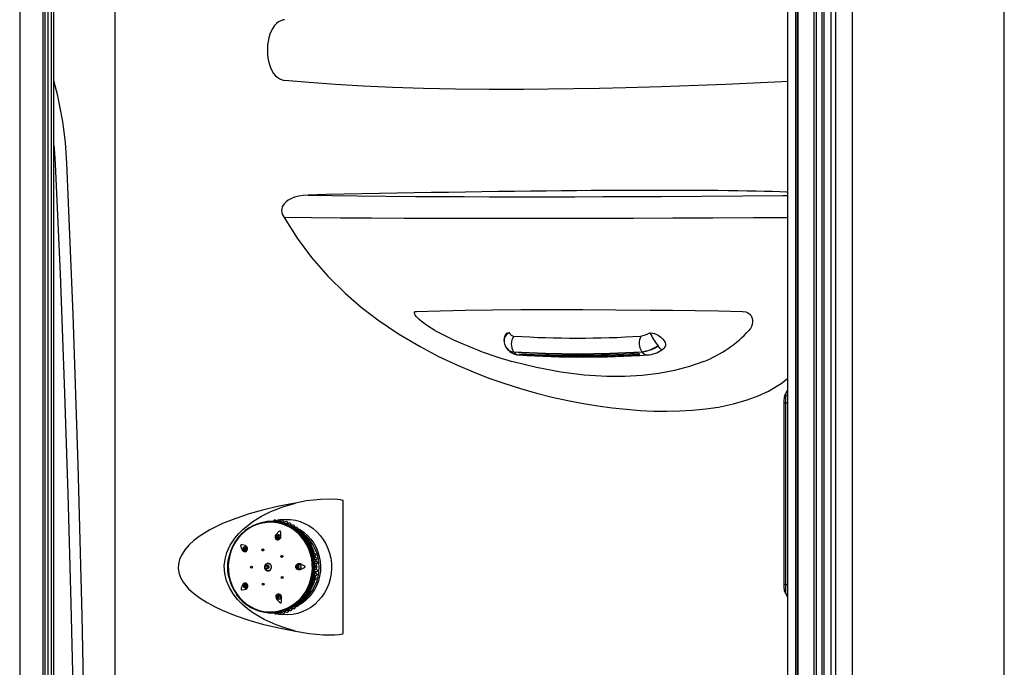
# Model space of a CAD drawing. Header units: millimetres. Extents: x 2848.32 to 2849.28, y 2905.67 to 2907.97.
# Tile 19 of 20: x 2848.66 to 2849.28, y 2907.18 to 2907.59. Entities that reach past the tile are written whole.
import ezdxf

# ---------------------------------------------------------------- set-up
doc = ezdxf.new("R2010")
doc.units = ezdxf.units.MM
doc.layers.add('SANINDUSA', color=3, linetype='Continuous')

msp = doc.modelspace()

# ---------------------------------------------------------------- linework, layer by layer
at = {"layer": 'SANINDUSA', "linetype": 'Continuous'}
for p, q in [((2849.18245, 2907.85144), (2849.18245, 2905.87144)), ((2849.27894, 2905.87144), (2849.27894, 2907.85144)), ((2849.27894, 2905.87144), (2849.27894, 2907.85144)), ((2848.655, 2907.8142), (2848.655, 2905.90873)), ((2848.66965, 2907.81315), (2848.66965, 2905.90972)), ((2848.67102, 2907.81308), (2848.67102, 2905.9098)), ((2848.67315, 2905.9098), (2848.67315, 2907.81308)), ((2848.67507, 2905.9098), (2848.67507, 2907.81244)), ((2848.67662, 2905.9098), (2848.67662, 2907.81308)), ((2848.71554, 2905.9098), (2848.71554, 2907.81308)), ((2849.14145, 2907.81308), (2849.14145, 2906.96603)), ((2849.14679, 2905.9098), (2849.14679, 2907.81308)), ((2849.14771, 2907.81308), (2849.14771, 2905.9098)), ((2849.14827, 2905.9098), (2849.14827, 2907.81308)), ((2849.15814, 2907.81308), (2849.15814, 2905.9098)), ((2849.15978, 2907.81308), (2849.15978, 2905.9098)), ((2849.16345, 2905.9098), (2849.16345, 2907.81258)), ((2849.16478, 2905.9098), (2849.16478, 2907.81258)), ((2849.16912, 2905.90981), (2849.16912, 2907.81258)), ((2849.17212, 2905.90948), (2849.17212, 2907.81258)), ((2848.82265, 2907.46877), (2848.82265, 2907.46877)), ((2848.97166, 2907.38256), (2848.97276, 2907.38188)), ((2848.97277, 2907.38251), (2848.97276, 2907.38188)), ((2849.04797, 2907.38198), (2849.04696, 2907.38276)), ((2849.13921, 2907.35144), (2849.13921, 2907.23644)), ((2849.14033, 2907.35144), (2849.13921, 2907.35144)), ((2849.14033, 2907.35144), (2849.14033, 2907.23644)), ((2849.14033, 2907.35144), (2849.14145, 2907.35144)), ((2848.85995, 2907.20542), (2848.85995, 2907.28946)), ((2848.81929, 2907.27611), (2848.81585, 2907.27654)), ((2848.81803, 2907.27637), (2848.81796, 2907.27638)), ((2848.81907, 2907.27577), (2848.81907, 2907.27577)), ((2848.82028, 2907.27598), (2848.81924, 2907.27621)), ((2848.82268, 2907.27519), (2848.81929, 2907.27611)), ((2848.82034, 2907.276), (2848.82017, 2907.27599)), ((2848.8215, 2907.27573), (2848.8217, 2907.27561)), ((2848.82229, 2907.27494), (2848.82248, 2907.27489)), ((2848.82248, 2907.27489), (2848.82274, 2907.27479)), ((2848.82248, 2907.27488), (2848.82248, 2907.27489)), ((2848.82614, 2907.27383), (2848.82268, 2907.27519)), ((2848.82371, 2907.27503), (2848.82413, 2907.2749)), ((2848.82492, 2907.27459), (2848.82475, 2907.27457)), ((2848.82602, 2907.27411), (2848.82642, 2907.27385)), ((2848.82562, 2907.27361), (2848.82593, 2907.27349)), ((2848.82951, 2907.27147), (2848.82593, 2907.27349)), ((2848.82593, 2907.27349), (2848.82593, 2907.27349)), ((2848.82593, 2907.27349), (2848.8268, 2907.27303)), ((2848.82975, 2907.27192), (2848.82614, 2907.27383)), ((2848.82724, 2907.27362), (2848.82647, 2907.27396)), ((2848.82729, 2907.27277), (2848.82954, 2907.27158)), ((2848.8283, 2907.27297), (2848.82867, 2907.27274)), ((2848.82948, 2907.27235), (2848.8287, 2907.27279)), ((2848.82924, 2907.2728), (2848.82984, 2907.27255)), ((2848.82954, 2907.27158), (2848.82951, 2907.27147)), ((2848.82951, 2907.27147), (2848.82991, 2907.27116)), ((2848.82951, 2907.27147), (2848.82951, 2907.27147)), ((2848.83052, 2907.27162), (2848.83081, 2907.27143)), ((2848.81921, 2907.26765), (2848.81776, 2907.26736)), ((2848.81797, 2907.2674), (2848.81825, 2907.26763)), ((2848.81825, 2907.26491), (2848.81868, 2907.265)), ((2848.83623, 2907.26519), (2848.83621, 2907.26517)), ((2848.83623, 2907.26519), (2848.83628, 2907.26537)), ((2848.83743, 2907.26374), (2848.83628, 2907.26537)), ((2848.83656, 2907.26598), (2848.8373, 2907.26513)), ((2848.83724, 2907.26373), (2848.83722, 2907.26372)), ((2848.83743, 2907.26374), (2848.83724, 2907.26373)), ((2848.83724, 2907.26373), (2848.83759, 2907.26309)), ((2848.79842, 2907.26018), (2848.79731, 2907.26001)), ((2848.7977, 2907.25754), (2848.79821, 2907.25762)), ((2848.84124, 2907.25159), (2848.84067, 2907.25551)), ((2848.84067, 2907.25551), (2848.84078, 2907.25551)), ((2848.84078, 2907.25551), (2848.84124, 2907.25159)), ((2848.84169, 2907.25158), (2848.84122, 2907.25551)), ((2848.81241, 2907.24972), (2848.81246, 2907.24972)), ((2848.81296, 2907.24972), (2848.81246, 2907.24972)), ((2848.81296, 2907.24972), (2848.81303, 2907.24972)), ((2848.84184, 2907.25466), (2848.8422, 2907.25456)), ((2848.84218, 2907.25219), (2848.84273, 2907.25209)), ((2848.8422, 2907.25456), (2848.84223, 2907.25458)), ((2848.84234, 2907.24967), (2848.84302, 2907.24961)), ((2848.84273, 2907.25209), (2848.84273, 2907.25211)), ((2848.81246, 2907.24516), (2848.81296, 2907.24516)), ((2848.81283, 2907.24776), (2848.8128, 2907.24744)), ((2848.83243, 2907.24892), (2848.83092, 2907.24891)), ((2848.83092, 2907.24641), (2848.83244, 2907.24642)), ((2848.83215, 2907.2463), (2848.83182, 2907.2464)), ((2848.84084, 2907.23999), (2848.84132, 2907.24394)), ((2848.84132, 2907.24394), (2848.84095, 2907.24)), ((2848.84132, 2907.24394), (2848.84132, 2907.24394)), ((2848.84139, 2907.24001), (2848.84177, 2907.24395)), ((2848.84227, 2907.24714), (2848.84234, 2907.24713)), ((2848.84282, 2907.24343), (2848.84228, 2907.24334)), ((2848.84306, 2907.24591), (2848.84238, 2907.24587)), ((2848.84268, 2907.24719), (2848.84269, 2907.24744)), ((2848.84306, 2907.24813), (2848.84302, 2907.24903)), ((2848.84302, 2907.24591), (2848.8431, 2907.24744)), ((2848.7983, 2907.23693), (2848.79795, 2907.23698)), ((2848.84084, 2907.23999), (2848.8406, 2907.23918)), ((2848.84081, 2907.24), (2848.8408, 2907.24001)), ((2848.84095, 2907.24), (2848.84084, 2907.23999)), ((2848.84206, 2907.23967), (2848.84151, 2907.23783)), ((2848.84179, 2907.23869), (2848.84205, 2907.23967)), ((2848.84235, 2907.24095), (2848.84199, 2907.24086)), ((2848.79755, 2907.23451), (2848.79866, 2907.23433)), ((2848.79866, 2907.23435), (2848.79885, 2907.23433)), ((2848.83666, 2907.23002), (2848.83777, 2907.23168)), ((2848.83759, 2907.23168), (2848.83756, 2907.2317)), ((2848.83759, 2907.23168), (2848.83777, 2907.23168)), ((2849.14033, 2907.23644), (2849.13921, 2907.23644)), ((2849.14033, 2907.23644), (2849.14145, 2907.23644)), ((2848.79248, 2907.22999), (2848.79388, 2907.22817)), ((2848.81816, 2907.22766), (2848.81961, 2907.22737)), ((2848.81868, 2907.22738), (2848.81837, 2907.22761)), ((2848.81908, 2907.23002), (2848.81865, 2907.23011)), ((2848.81986, 2907.22986), (2848.81937, 2907.22996)), ((2848.8366, 2907.23021), (2848.83618, 2907.22971)), ((2848.8366, 2907.23021), (2848.83658, 2907.23022)), ((2848.83666, 2907.23002), (2848.8366, 2907.23021)), ((2848.83767, 2907.23027), (2848.83676, 2907.22917)), ((2848.81647, 2907.21837), (2848.8199, 2907.21889)), ((2848.8166, 2907.21839), (2848.81865, 2907.21861)), ((2848.81963, 2907.21922), (2848.81923, 2907.21915)), ((2848.81967, 2907.21923), (2848.81967, 2907.21923)), ((2848.81989, 2907.21881), (2848.82089, 2907.21903)), ((2848.82233, 2907.21945), (2848.82211, 2907.21931)), ((2848.82236, 2907.21937), (2848.82308, 2907.21961)), ((2848.8231, 2907.21966), (2848.82316, 2907.21966)), ((2848.82474, 2907.22021), (2848.82429, 2907.22007)), ((2848.82539, 2907.22053), (2848.8255, 2907.22053)), ((2848.82648, 2907.22167), (2848.83002, 2907.22377)), ((2848.83005, 2907.22366), (2848.82648, 2907.22167)), ((2848.82701, 2907.22131), (2848.82659, 2907.22104)), ((2848.8267, 2907.22133), (2848.83027, 2907.22333)), ((2848.82706, 2907.22121), (2848.82766, 2907.22149)), ((2848.82923, 2907.22248), (2848.82884, 2907.22223)), ((2848.82926, 2907.22242), (2848.83002, 2907.22288)), ((2848.83002, 2907.22377), (2848.83005, 2907.22366)), ((2848.83002, 2907.22377), (2848.83002, 2907.22377)), ((2848.83134, 2907.22383), (2848.83103, 2907.22363))]:
    msp.add_line(p, q, dxfattribs=at)
at = {"layer": 'SANINDUSA', "linetype": 'Continuous', "flags": 128}
for points in [[(2848.8229, 2907.59399), (2848.82193, 2907.59387), (2848.82041, 2907.59338), (2848.81899, 2907.59261), (2848.81767, 2907.59157), (2848.81643, 2907.59025), (2848.81531, 2907.58865), (2848.81432, 2907.58679), (2848.8135, 2907.58475), (2848.81286, 2907.58257), (2848.81239, 2907.58031), (2848.81209, 2907.57801), (2848.81195, 2907.57569), (2848.81196, 2907.5748)], [(2848.81195, 2907.57481), (2848.81194, 2907.57443), (2848.81204, 2907.57217), (2848.81229, 2907.56993), (2848.8127, 2907.56774), (2848.81324, 2907.56566), (2848.81396, 2907.56365), (2848.81485, 2907.56175), (2848.81591, 2907.56004), (2848.8172, 2907.55849), (2848.8185, 2907.55735), (2848.81989, 2907.55648), (2848.82134, 2907.5559), (2848.82297, 2907.55557)], [(2849.14145, 2907.55481), (2849.13805, 2907.55464), (2849.12001, 2907.55379), (2849.1022, 2907.55301), (2849.08468, 2907.55231), (2849.06158, 2907.5515), (2849.03903, 2907.55085), (2849.02236, 2907.55045), (2849.00606, 2907.55015), (2848.9901, 2907.54994), (2848.97453, 2907.54983), (2848.95241, 2907.54983), (2848.93115, 2907.55004), (2848.91081, 2907.55044), (2848.89125, 2907.55106), (2848.87271, 2907.55188), (2848.85506, 2907.55292), (2848.83854, 2907.55415), (2848.82297, 2907.55557)], [(2848.67662, 2907.51434), (2848.67705, 2907.5096), (2848.6775, 2907.50257)], [(2848.6775, 2907.50257), (2848.68057, 2907.43305), (2848.68327, 2907.36351), (2848.68558, 2907.29396), (2848.6875, 2907.2244), (2848.68904, 2907.15483), (2848.6902, 2907.08525), (2848.69097, 2907.01566), (2848.69135, 2906.94608), (2848.69135, 2906.87649), (2848.69097, 2906.8069), (2848.6902, 2906.73731), (2848.68904, 2906.66773), (2848.6875, 2906.59816), (2848.68558, 2906.5286), (2848.68327, 2906.45905), (2848.68057, 2906.38951), (2848.6775, 2906.31999)], [(2848.68487, 2906.3198), (2848.68575, 2906.33978), (2848.68897, 2906.41971), (2848.69172, 2906.49966), (2848.694, 2906.57963), (2848.6958, 2906.65962), (2848.69711, 2906.73962), (2848.69803, 2906.83502), (2848.69824, 2906.93043), (2848.69775, 2907.02586), (2848.69655, 2907.12128), (2848.69465, 2907.21675), (2848.69206, 2907.3122), (2848.6888, 2907.40766), (2848.68487, 2907.50309)], [(2848.83789, 2907.48299), (2848.83456, 2907.48281), (2848.83187, 2907.48239), (2848.82921, 2907.48169), (2848.82717, 2907.48091), (2848.82521, 2907.47984), (2848.82381, 2907.4788), (2848.82257, 2907.47752)], [(2849.14145, 2907.48486), (2849.1409, 2907.48488), (2849.13659, 2907.48503), (2849.13195, 2907.48518), (2849.12698, 2907.48531), (2849.12169, 2907.48543), (2849.11608, 2907.48553), (2849.11016, 2907.48563), (2849.10393, 2907.48571), (2849.0974, 2907.48578), (2849.09058, 2907.48583), (2849.08347, 2907.48588), (2849.07608, 2907.48591), (2849.06842, 2907.48593), (2849.0605, 2907.48593), (2849.05232, 2907.48593), (2849.04389, 2907.48591), (2849.03522, 2907.48588), (2849.02632, 2907.48583), (2849.0172, 2907.48578), (2849.00787, 2907.48571), (2848.99833, 2907.48563), (2848.9886, 2907.48553), (2848.97869, 2907.48543), (2848.9686, 2907.48531), (2848.95835, 2907.48518), (2848.94795, 2907.48503), (2848.9374, 2907.48488), (2848.92673, 2907.48471), (2848.91593, 2907.48454), (2848.90502, 2907.48435), (2848.89401, 2907.48415), (2848.88292, 2907.48394), (2848.87175, 2907.48372), (2848.86052, 2907.48349), (2848.84923, 2907.48325), (2848.83789, 2907.48299)], [(2848.83789, 2907.48299), (2848.85296, 2907.48274), (2848.86885, 2907.48253), (2848.88699, 2907.48233), (2848.90605, 2907.48217), (2848.9211, 2907.48208), (2848.93665, 2907.48201), (2848.9527, 2907.48196), (2848.9659, 2907.48194), (2848.9794, 2907.48193), (2848.99296, 2907.48194), (2849.0068, 2907.48196), (2849.02461, 2907.482), (2849.04285, 2907.48207), (2849.06149, 2907.48217), (2849.08707, 2907.48232), (2849.11331, 2907.48252), (2849.13841, 2907.48274), (2849.14145, 2907.48277)], [(2848.82265, 2907.46877), (2848.83077, 2907.45579), (2848.84001, 2907.44339), (2848.85025, 2907.43169), (2848.86142, 2907.42071), (2848.87141, 2907.41209), (2848.88187, 2907.40406), (2848.89506, 2907.39511), (2848.90871, 2907.38701), (2848.92046, 2907.38083), (2848.93236, 2907.37523), (2848.94232, 2907.371), (2848.9523, 2907.36715), (2848.96235, 2907.36363), (2848.97238, 2907.36046), (2848.98245, 2907.35761), (2848.99245, 2907.35509), (2849.00239, 2907.35289), (2849.0122, 2907.35101), (2849.02143, 2907.34951), (2849.0305, 2907.34828), (2849.03944, 2907.34733), (2849.04818, 2907.34666), (2849.05678, 2907.34626), (2849.06516, 2907.34613), (2849.07334, 2907.34629), (2849.08125, 2907.34673), (2849.08977, 2907.34756), (2849.09793, 2907.34876), (2849.10728, 2907.35071), (2849.11606, 2907.35323), (2849.12297, 2907.3558), (2849.12944, 2907.35882), (2849.13759, 2907.3637), (2849.14145, 2907.36678)], [(2849.14145, 2907.46859), (2849.12004, 2907.46848), (2849.0942, 2907.46835), (2849.06899, 2907.46825), (2849.04394, 2907.46816), (2849.01958, 2907.4681), (2848.99597, 2907.46806), (2848.97313, 2907.46805), (2848.95741, 2907.46805), (2848.93705, 2907.46808), (2848.91745, 2907.46813), (2848.89864, 2907.46821), (2848.87796, 2907.46832), (2848.85837, 2907.46845), (2848.83992, 2907.4686), (2848.82265, 2907.46877)], [(2848.91816, 2907.39731), (2848.91577, 2907.39865), (2848.91338, 2907.40016), (2848.91102, 2907.40183), (2848.90934, 2907.40317), (2848.9081, 2907.40427), (2848.90633, 2907.40613), (2848.90556, 2907.40723), (2848.90521, 2907.40807), (2848.90521, 2907.40872), (2848.90564, 2907.40917), (2848.90638, 2907.40931)], [(2848.90638, 2907.40931), (2848.92149, 2907.40972), (2848.93759, 2907.41004), (2848.95462, 2907.41029), (2848.9725, 2907.41045), (2848.99175, 2907.41052), (2849.01187, 2907.41051), (2849.03279, 2907.4104), (2849.05446, 2907.4102), (2849.06863, 2907.41003), (2849.0831, 2907.40983), (2849.09789, 2907.40959), (2849.11298, 2907.40931)], [(2849.11298, 2907.40931), (2849.1151, 2907.40899), (2849.11632, 2907.40847), (2849.11743, 2907.4077), (2849.11823, 2907.40685), (2849.11902, 2907.40543), (2849.11935, 2907.40426), (2849.11945, 2907.40263), (2849.11922, 2907.40113), (2849.11873, 2907.39975), (2849.11802, 2907.39847), (2849.1171, 2907.39731)], [(2848.96311, 2907.39496), (2848.9637, 2907.39553), (2848.96401, 2907.39567), (2848.96532, 2907.39586), (2848.96532, 2907.39586), (2848.96532, 2907.39586)], [(2849.0544, 2907.39584), (2849.0544, 2907.39584), (2849.0563, 2907.3956), (2849.05735, 2907.39528), (2849.05954, 2907.39422), (2849.06118, 2907.39307), (2849.06237, 2907.39197), (2849.06338, 2907.39072), (2849.06397, 2907.38966), (2849.06431, 2907.38848), (2849.06416, 2907.38722), (2849.06391, 2907.38696)], [(2849.05956, 2907.38747), (2849.05965, 2907.38753), (2849.05976, 2907.38763), (2849.05981, 2907.38771), (2849.05983, 2907.38775), (2849.05983, 2907.38777), (2849.05983, 2907.38778), (2849.05982, 2907.3878), (2849.0598, 2907.3878), (2849.05978, 2907.38781), (2849.05976, 2907.38781), (2849.05969, 2907.3878), (2849.05958, 2907.38776), (2849.05941, 2907.38767)], [(2849.06183, 2907.38502), (2849.06163, 2907.38501), (2849.0608, 2907.38586), (2849.05956, 2907.38747)], [(2848.96813, 2907.38364), (2848.96806, 2907.38374), (2848.968, 2907.38382)], [(2849.04918, 2907.38382), (2849.04925, 2907.38372), (2849.0493, 2907.38364)], [(2849.0493, 2907.38364), (2849.05089, 2907.38219), (2849.0527, 2907.38171), (2849.05286, 2907.38176)], [(2849.08851, 2907.37768), (2849.07939, 2907.37454), (2849.06988, 2907.372), (2849.05999, 2907.37008), (2849.04944, 2907.36876), (2849.03847, 2907.3681), (2849.02712, 2907.3681), (2849.01276, 2907.36901), (2848.99793, 2907.37089), (2848.9825, 2907.3738), (2848.96681, 2907.37768)], [(2849.14049, 2907.35739), (2849.14016, 2907.35692), (2849.13981, 2907.35624), (2849.13959, 2907.3556), (2849.13945, 2907.35499), (2849.13934, 2907.35428), (2849.13926, 2907.35325), (2849.13922, 2907.35221), (2849.13921, 2907.35144)], [(2848.82977, 2907.20692), (2848.82359, 2907.20868), (2848.81751, 2907.21085), (2848.80998, 2907.21427), (2848.80277, 2907.21856), (2848.79936, 2907.22106), (2848.79612, 2907.22385), (2848.79306, 2907.22701), (2848.7903, 2907.23052), (2848.78792, 2907.23445), (2848.78608, 2907.2388), (2848.78497, 2907.24341), (2848.78468, 2907.24833), (2848.78514, 2907.25247), (2848.78626, 2907.25658), (2848.7884, 2907.26133), (2848.79132, 2907.26576), (2848.79381, 2907.2687), (2848.79656, 2907.27143), (2848.80273, 2907.2763), (2848.80828, 2907.2797), (2848.81413, 2907.28261), (2848.82183, 2907.28562), (2848.8298, 2907.28797)], [(2848.8298, 2907.28797), (2848.8193, 2907.286), (2848.80888, 2907.28356)], [(2848.85995, 2907.28946), (2848.85994, 2907.28949), (2848.85992, 2907.28953), (2848.85987, 2907.28958), (2848.85962, 2907.2897), (2848.85855, 2907.28995), (2848.85423, 2907.29035), (2848.84554, 2907.29025), (2848.8368, 2907.28931), (2848.8298, 2907.28797)], [(2848.80888, 2907.28356), (2848.80033, 2907.28114), (2848.79191, 2907.2783), (2848.7836, 2907.27495), (2848.77555, 2907.27097), (2848.76869, 2907.26672), (2848.76544, 2907.26425), (2848.76238, 2907.2615), (2848.75957, 2907.25833), (2848.75724, 2907.25466), (2848.75619, 2907.25214), (2848.75555, 2907.24939), (2848.75544, 2907.24671), (2848.75584, 2907.24394), (2848.75695, 2907.24082), (2848.75863, 2907.23786), (2848.75937, 2907.23682), (2848.76206, 2907.23371), (2848.76512, 2907.23089), (2848.76928, 2907.22775), (2848.77373, 2907.22494), (2848.77843, 2907.22238), (2848.7833, 2907.22006), (2848.79154, 2907.21671), (2848.80012, 2907.21381), (2848.80887, 2907.21133)], [(2848.79392, 2907.22816), (2848.79426, 2907.22777), (2848.79645, 2907.22554), (2848.79886, 2907.22359), (2848.80147, 2907.22193), (2848.80423, 2907.22059), (2848.80712, 2907.2196), (2848.81009, 2907.21895), (2848.81311, 2907.21866), (2848.81615, 2907.21873), (2848.81915, 2907.21917), (2848.8221, 2907.21996), (2848.82494, 2907.22109), (2848.82764, 2907.22256), (2848.83017, 2907.22434), (2848.8325, 2907.22641), (2848.8346, 2907.22874), (2848.83644, 2907.23131), (2848.83799, 2907.23408), (2848.83925, 2907.23702), (2848.84019, 2907.24009), (2848.84079, 2907.24326), (2848.84107, 2907.24647), (2848.841, 2907.2497), (2848.84059, 2907.2529), (2848.83985, 2907.25603), (2848.83878, 2907.25906), (2848.8374, 2907.26193), (2848.83573, 2907.26463), (2848.83379, 2907.26711), (2848.83159, 2907.26934), (2848.82918, 2907.2713), (2848.82657, 2907.27295), (2848.82381, 2907.27429), (2848.82092, 2907.27528), (2848.81795, 2907.27593), (2848.81493, 2907.27622), (2848.8119, 2907.27615), (2848.80889, 2907.27571), (2848.80595, 2907.27492), (2848.8031, 2907.27379), (2848.8004, 2907.27232), (2848.79787, 2907.27054), (2848.79554, 2907.26847), (2848.79344, 2907.26614), (2848.7916, 2907.26357), (2848.79005, 2907.2608), (2848.78879, 2907.25786), (2848.78786, 2907.25479), (2848.78725, 2907.25162), (2848.78698, 2907.24841), (2848.78704, 2907.24518), (2848.78745, 2907.24198), (2848.78819, 2907.23885), (2848.78926, 2907.23582), (2848.79064, 2907.23295), (2848.79231, 2907.23025), (2848.79231, 2907.23025)], [(2848.79231, 2907.23067), (2848.79421, 2907.22821), (2848.79636, 2907.22599), (2848.79872, 2907.22405), (2848.80128, 2907.2224), (2848.80399, 2907.22106), (2848.80683, 2907.22005), (2848.80976, 2907.21939), (2848.81273, 2907.21908), (2848.81572, 2907.21913), (2848.81869, 2907.21954), (2848.82159, 2907.22029), (2848.8244, 2907.22139), (2848.82708, 2907.22281), (2848.82958, 2907.22455), (2848.83189, 2907.22657), (2848.83397, 2907.22885), (2848.8358, 2907.23137), (2848.83736, 2907.23409), (2848.83861, 2907.23698), (2848.83956, 2907.24), (2848.84018, 2907.24311), (2848.84047, 2907.24628), (2848.84042, 2907.24946), (2848.84004, 2907.25262), (2848.83933, 2907.25571), (2848.8383, 2907.2587), (2848.83696, 2907.26154), (2848.83534, 2907.26421), (2848.83344, 2907.26667), (2848.83129, 2907.26889), (2848.82892, 2907.27083), (2848.82637, 2907.27248), (2848.82365, 2907.27382), (2848.82082, 2907.27483), (2848.81789, 2907.27549), (2848.81491, 2907.2758), (2848.81192, 2907.27575), (2848.80896, 2907.27534), (2848.80605, 2907.27459), (2848.80324, 2907.27349), (2848.80057, 2907.27207), (2848.79806, 2907.27033), (2848.79575, 2907.26831), (2848.79367, 2907.26603), (2848.79184, 2907.26351), (2848.79029, 2907.26079), (2848.78903, 2907.2579), (2848.78809, 2907.25488), (2848.78747, 2907.25177), (2848.78718, 2907.2486), (2848.78722, 2907.24542), (2848.7876, 2907.24226), (2848.78831, 2907.23917), (2848.78934, 2907.23618), (2848.79068, 2907.23334), (2848.79231, 2907.23067)], [(2848.81585, 2907.27654), (2848.81183, 2907.27628), (2848.80757, 2907.27527)], [(2848.81802, 2907.27634), (2848.81629, 2907.27652), (2848.81615, 2907.27652)], [(2848.81869, 2907.27581), (2848.81798, 2907.27594), (2848.817, 2907.27603)], [(2848.81795, 2907.27637), (2848.81795, 2907.27637), (2848.81803, 2907.27635), (2848.81811, 2907.27633), (2848.81823, 2907.27631), (2848.81836, 2907.2763), (2848.81848, 2907.27628), (2848.81866, 2907.27627), (2848.81889, 2907.27625), (2848.81919, 2907.27622), (2848.81931, 2907.2762), (2848.81931, 2907.2762)], [(2848.81931, 2907.2762), (2848.81962, 2907.27635), (2848.81991, 2907.27629), (2848.82016, 2907.27603), (2848.82016, 2907.27601)], [(2848.8215, 2907.27573), (2848.82193, 2907.27597), (2848.82229, 2907.27591), (2848.82257, 2907.27557), (2848.82258, 2907.27553)], [(2848.82252, 2907.27545), (2848.82197, 2907.27563), (2848.82172, 2907.27568)], [(2848.82181, 2907.27754), (2848.82358, 2907.27764), (2848.82665, 2907.27754), (2848.8297, 2907.27708), (2848.83268, 2907.27628), (2848.83556, 2907.27514), (2848.8383, 2907.27368), (2848.84089, 2907.27191), (2848.84328, 2907.26985), (2848.84544, 2907.26753), (2848.84736, 2907.26497), (2848.849, 2907.26221), (2848.85036, 2907.25927), (2848.85141, 2907.2562), (2848.85214, 2907.25302), (2848.85254, 2907.24978), (2848.85261, 2907.24651), (2848.85235, 2907.24325), (2848.85176, 2907.24004), (2848.85085, 2907.23691), (2848.84962, 2907.23392), (2848.8481, 2907.23107), (2848.8463, 2907.22842), (2848.84423, 2907.226), (2848.84194, 2907.22382), (2848.83944, 2907.22193), (2848.83675, 2907.22033), (2848.83393, 2907.21905), (2848.83098, 2907.2181), (2848.82796, 2907.21749), (2848.8249, 2907.21724), (2848.82183, 2907.21734), (2848.82176, 2907.21735)], [(2848.82257, 2907.27541), (2848.82241, 2907.27538), (2848.82242, 2907.27535), (2848.82248, 2907.2753), (2848.82256, 2907.27525), (2848.82266, 2907.27521), (2848.8227, 2907.2752), (2848.82284, 2907.27516), (2848.82298, 2907.27512), (2848.82317, 2907.27509), (2848.82342, 2907.27505), (2848.82371, 2907.27503)], [(2848.82503, 2907.27479), (2848.82503, 2907.27499), (2848.82483, 2907.27557), (2848.82449, 2907.27601), (2848.824, 2907.27621), (2848.8234, 2907.27612), (2848.82277, 2907.27573), (2848.82243, 2907.27535)], [(2848.82371, 2907.27503), (2848.82422, 2907.27535), (2848.82464, 2907.27531), (2848.82492, 2907.27491), (2848.82497, 2907.27462)], [(2848.82504, 2907.27459), (2848.82467, 2907.27475), (2848.82414, 2907.27493)], [(2848.82602, 2907.27411), (2848.82648, 2907.27434), (2848.82684, 2907.27428), (2848.82706, 2907.27396), (2848.82714, 2907.27338)], [(2848.82058, 2907.26699), (2848.82044, 2907.26942), (2848.82029, 2907.26999), (2848.82021, 2907.27013), (2848.82012, 2907.27021), (2848.82003, 2907.27024), (2848.81992, 2907.27024), (2848.81975, 2907.2702), (2848.8193, 2907.2699), (2848.81748, 2907.26802)], [(2848.82724, 2907.27356), (2848.82708, 2907.27355), (2848.82706, 2907.27351), (2848.82713, 2907.27343), (2848.8272, 2907.27337), (2848.8273, 2907.27331), (2848.82742, 2907.27325), (2848.82753, 2907.2732), (2848.82769, 2907.27313), (2848.82791, 2907.27307), (2848.82819, 2907.273), (2848.8283, 2907.27297)], [(2848.8283, 2907.27297), (2848.82867, 2907.27311), (2848.82894, 2907.27306), (2848.8291, 2907.27283), (2848.82915, 2907.27242)], [(2848.82954, 2907.27158), (2848.83323, 2907.26878), (2848.83628, 2907.26537)], [(2848.83668, 2907.26559), (2848.83354, 2907.26906), (2848.82975, 2907.27192)], [(2848.83118, 2907.27191), (2848.8329, 2907.27095), (2848.83533, 2907.26925), (2848.83757, 2907.26726), (2848.83958, 2907.26501), (2848.84133, 2907.26254), (2848.84281, 2907.25987), (2848.844, 2907.25703), (2848.84487, 2907.25407), (2848.84542, 2907.25103), (2848.84564, 2907.24794), (2848.84552, 2907.24484), (2848.84508, 2907.24177), (2848.84431, 2907.23878), (2848.84322, 2907.23591), (2848.84184, 2907.23318), (2848.84017, 2907.23064), (2848.83824, 2907.22831), (2848.83607, 2907.22624), (2848.8337, 2907.22444), (2848.83115, 2907.22295), (2848.8298, 2907.22231)], [(2848.83052, 2907.27162), (2848.83075, 2907.27169), (2848.83091, 2907.27165), (2848.83101, 2907.27151), (2848.83103, 2907.27128)], [(2848.83316, 2907.22516), (2848.83471, 2907.22628), (2848.83692, 2907.22824), (2848.8389, 2907.23046), (2848.84062, 2907.23291), (2848.84207, 2907.23556), (2848.84321, 2907.23837), (2848.84405, 2907.2413), (2848.84455, 2907.24431), (2848.84473, 2907.24737), (2848.84457, 2907.25042), (2848.84408, 2907.25344), (2848.84326, 2907.25637), (2848.84213, 2907.25919), (2848.8407, 2907.26184), (2848.83899, 2907.2643), (2848.83702, 2907.26653), (2848.83482, 2907.26851), (2848.83242, 2907.2702), (2848.83099, 2907.27102)], [(2848.818, 2907.26658), (2848.81782, 2907.26661), (2848.81764, 2907.26655), (2848.8175, 2907.26643), (2848.81742, 2907.26626), (2848.81741, 2907.26606), (2848.81746, 2907.26588), (2848.81758, 2907.26573), (2848.81774, 2907.26563), (2848.81792, 2907.26561), (2848.8181, 2907.26567), (2848.81824, 2907.26579), (2848.81832, 2907.26596), (2848.81833, 2907.26615), (2848.81828, 2907.26634), (2848.81816, 2907.26649), (2848.818, 2907.26658)], [(2848.81769, 2907.26495), (2848.81814, 2907.26489), (2848.81825, 2907.26491)], [(2848.83743, 2907.26374), (2848.83954, 2907.25974), (2848.84078, 2907.25551)], [(2848.84122, 2907.25551), (2848.83998, 2907.25984), (2848.83784, 2907.26394)], [(2848.79796, 2907.26102), (2848.79588, 2907.26144), (2848.79534, 2907.26143), (2848.7952, 2907.26137), (2848.79511, 2907.2613), (2848.79505, 2907.26122), (2848.79501, 2907.26112), (2848.795, 2907.26094), (2848.7951, 2907.26043), (2848.79608, 2907.25819)], [(2848.79608, 2907.25819), (2848.79659, 2907.25755), (2848.79718, 2907.25724), (2848.79783, 2907.25718), (2848.79845, 2907.25738), (2848.79894, 2907.25779), (2848.79922, 2907.25829), (2848.79934, 2907.25882), (2848.79932, 2907.25941), (2848.79913, 2907.26002), (2848.79874, 2907.26057), (2848.7982, 2907.26093), (2848.79796, 2907.26102)], [(2848.797, 2907.25904), (2848.79693, 2907.25887), (2848.79693, 2907.25867), (2848.797, 2907.25849), (2848.79713, 2907.25835), (2848.7973, 2907.25827), (2848.79749, 2907.25826), (2848.79766, 2907.25833), (2848.79779, 2907.25847), (2848.79787, 2907.25865), (2848.79787, 2907.25884), (2848.7978, 2907.25902), (2848.79767, 2907.25916), (2848.7975, 2907.25924), (2848.79731, 2907.25925), (2848.79714, 2907.25918), (2848.797, 2907.25904)], [(2848.79832, 2907.26031), (2848.79799, 2907.26021), (2848.79785, 2907.26009)], [(2848.79851, 2907.25773), (2848.79817, 2907.25758), (2848.79792, 2907.25757)], [(2848.7981, 2907.2576), (2848.79812, 2907.25759), (2848.79818, 2907.25758)], [(2848.79849, 2907.25805), (2848.79868, 2907.2585), (2848.79869, 2907.25896)], [(2848.84152, 2907.25588), (2848.84137, 2907.25583), (2848.84132, 2907.25574), (2848.84129, 2907.25559), (2848.8413, 2907.25546), (2848.84132, 2907.25531), (2848.84137, 2907.25517), (2848.84142, 2907.25506), (2848.8415, 2907.25491), (2848.84161, 2907.25477), (2848.84179, 2907.25467), (2848.84184, 2907.25466)], [(2848.84242, 2907.25472), (2848.84252, 2907.25478), (2848.84272, 2907.25501), (2848.84277, 2907.25528), (2848.8426, 2907.25554), (2848.84219, 2907.25574), (2848.84161, 2907.25582), (2848.84135, 2907.2558)], [(2848.84191, 2907.25578), (2848.84187, 2907.25595), (2848.84153, 2907.25694)], [(2848.81051, 2907.24601), (2848.81116, 2907.24538), (2848.81199, 2907.24507), (2848.81287, 2907.24511), (2848.81366, 2907.24551), (2848.81425, 2907.24621), (2848.81455, 2907.24709), (2848.81451, 2907.24803), (2848.81413, 2907.24887), (2848.81347, 2907.2495), (2848.81265, 2907.24981), (2848.81177, 2907.24977), (2848.81097, 2907.24937), (2848.81038, 2907.24867), (2848.81009, 2907.24779), (2848.81013, 2907.24685), (2848.81051, 2907.24601)], [(2848.81218, 2907.24972), (2848.81233, 2907.24977), (2848.8126, 2907.24982)], [(2848.81246, 2907.24972), (2848.81324, 2907.24957), (2848.81391, 2907.24912)], [(2848.83291, 2907.24595), (2848.83516, 2907.24702), (2848.83566, 2907.24739), (2848.83576, 2907.24753), (2848.8358, 2907.24765), (2848.83581, 2907.24775), (2848.83578, 2907.24785), (2848.83567, 2907.248), (2848.83524, 2907.24833), (2848.83287, 2907.24941)], [(2848.84124, 2907.25158), (2848.84144, 2907.24777), (2848.84132, 2907.24394)], [(2848.84177, 2907.24395), (2848.84185, 2907.24777), (2848.84169, 2907.25158)], [(2848.84293, 2907.25223), (2848.84312, 2907.2523), (2848.84336, 2907.25252), (2848.84343, 2907.25277), (2848.84325, 2907.25304), (2848.84279, 2907.25326), (2848.8421, 2907.25336), (2848.84176, 2907.25335)], [(2848.84184, 2907.25466), (2848.8421, 2907.25468), (2848.84225, 2907.25467), (2848.84229, 2907.25463), (2848.8422, 2907.25456)], [(2848.84218, 2907.25219), (2848.84262, 2907.25221), (2848.84286, 2907.25221), (2848.8429, 2907.25216), (2848.84273, 2907.25209)], [(2848.84252, 2907.25323), (2848.84241, 2907.25383), (2848.84219, 2907.25468)], [(2848.84321, 2907.24973), (2848.8435, 2907.2498), (2848.84379, 2907.24997), (2848.84389, 2907.25021), (2848.8437, 2907.25047), (2848.8432, 2907.2507), (2848.84243, 2907.25084), (2848.84233, 2907.25084)], [(2848.84234, 2907.24967), (2848.84294, 2907.24969), (2848.84327, 2907.24969), (2848.84329, 2907.24966), (2848.84302, 2907.24961)], [(2848.8429, 2907.25084), (2848.84278, 2907.25177), (2848.84272, 2907.25211)], [(2848.81186, 2907.24852), (2848.81147, 2907.24843), (2848.81115, 2907.24819), (2848.81093, 2907.24783), (2848.81087, 2907.24742), (2848.81095, 2907.247), (2848.81118, 2907.24666), (2848.81151, 2907.24643), (2848.8119, 2907.24636), (2848.81229, 2907.24645), (2848.81261, 2907.24669), (2848.81283, 2907.24705), (2848.8129, 2907.24746), (2848.81281, 2907.24788), (2848.81258, 2907.24822), (2848.81225, 2907.24845), (2848.81186, 2907.24852)], [(2848.81248, 2907.24657), (2848.81237, 2907.24666), (2848.81215, 2907.247), (2848.81206, 2907.24742), (2848.81213, 2907.24783), (2848.81234, 2907.24819), (2848.81248, 2907.24831)], [(2848.8126, 2907.24506), (2848.81255, 2907.24507), (2848.81219, 2907.24515)], [(2848.81261, 2907.24659), (2848.81254, 2907.24781), (2848.81265, 2907.24828)], [(2848.81268, 2907.24523), (2848.81268, 2907.24521), (2848.81269, 2907.24516)], [(2848.81283, 2907.24782), (2848.81281, 2907.24768), (2848.8128, 2907.24743), (2848.81282, 2907.24718), (2848.81283, 2907.24706)], [(2848.81284, 2907.2478), (2848.81283, 2907.24768), (2848.81282, 2907.24756)], [(2848.81303, 2907.24516), (2848.81301, 2907.24516), (2848.81296, 2907.24516)], [(2848.82978, 2907.24765), (2848.82988, 2907.24717), (2848.83013, 2907.24677), (2848.8305, 2907.2465), (2848.83093, 2907.24641), (2848.83137, 2907.24651), (2848.83174, 2907.24679), (2848.83198, 2907.2472), (2848.83206, 2907.24768), (2848.83197, 2907.24815), (2848.83172, 2907.24856), (2848.83134, 2907.24882), (2848.83091, 2907.24891), (2848.83047, 2907.24881), (2848.83011, 2907.24854), (2848.82986, 2907.24813), (2848.82978, 2907.24765)], [(2848.83122, 2907.24767), (2848.83119, 2907.24786), (2848.83109, 2907.24802), (2848.83094, 2907.24813), (2848.83076, 2907.24816), (2848.83059, 2907.24812), (2848.83044, 2907.24801), (2848.83034, 2907.24785), (2848.83031, 2907.24766), (2848.83035, 2907.24747), (2848.83045, 2907.2473), (2848.8306, 2907.2472), (2848.83077, 2907.24716), (2848.83095, 2907.2472), (2848.83109, 2907.24731), (2848.83119, 2907.24748), (2848.83122, 2907.24767)], [(2848.83181, 2907.24891), (2848.8321, 2907.24903), (2848.83217, 2907.24904)], [(2848.83244, 2907.24643), (2848.83255, 2907.24642), (2848.83298, 2907.24653)], [(2848.83298, 2907.24878), (2848.83276, 2907.24888), (2848.83265, 2907.24888)], [(2848.84191, 2907.24215), (2848.84211, 2907.24213), (2848.84272, 2907.24215), (2848.84319, 2907.24225), (2848.84348, 2907.24245), (2848.84353, 2907.24273), (2848.84334, 2907.24304), (2848.84295, 2907.24331), (2848.84282, 2907.24336)], [(2848.84212, 2907.24466), (2848.8424, 2907.24465), (2848.8431, 2907.24469), (2848.84362, 2907.24481), (2848.84391, 2907.24502), (2848.84393, 2907.24529), (2848.84367, 2907.24557), (2848.84321, 2907.24579), (2848.84304, 2907.24583)], [(2848.84282, 2907.24343), (2848.84299, 2907.24337), (2848.84296, 2907.24333), (2848.84271, 2907.24332), (2848.84228, 2907.24334)], [(2848.84236, 2907.24835), (2848.84242, 2907.24775), (2848.84237, 2907.24713)], [(2848.84306, 2907.24591), (2848.84333, 2907.24587), (2848.84331, 2907.24586), (2848.84298, 2907.24585), (2848.84238, 2907.24587)], [(2848.84248, 2907.24723), (2848.84302, 2907.24728), (2848.84337, 2907.24742), (2848.84347, 2907.24751), (2848.8435, 2907.24756), (2848.84352, 2907.24762), (2848.84353, 2907.24768), (2848.84352, 2907.24774), (2848.84345, 2907.24787), (2848.84312, 2907.24811), (2848.8425, 2907.24829), (2848.8424, 2907.2483)], [(2848.84281, 2907.2434), (2848.84296, 2907.24458), (2848.84297, 2907.24469)], [(2848.84282, 2907.2434), (2848.84283, 2907.24343), (2848.84282, 2907.24343)], [(2848.79825, 2907.2335), (2848.79894, 2907.23389), (2848.79936, 2907.23444), (2848.79958, 2907.23513), (2848.79957, 2907.23586), (2848.79934, 2907.23649), (2848.79926, 2907.23663), (2848.799, 2907.23692), (2848.79854, 2907.23721), (2848.79802, 2907.23734), (2848.79744, 2907.23727), (2848.79688, 2907.23699), (2848.79642, 2907.23648), (2848.79631, 2907.23628)], [(2848.84095, 2907.24), (2848.8398, 2907.23573), (2848.83777, 2907.23168)], [(2848.83818, 2907.23149), (2848.84024, 2907.23564), (2848.84139, 2907.24001)], [(2848.83866, 2907.23178), (2848.83868, 2907.2318), (2848.83899, 2907.23232), (2848.84019, 2907.23458), (2848.84109, 2907.23667), (2848.84131, 2907.23726), (2848.84144, 2907.2376), (2848.84147, 2907.2377), (2848.84149, 2907.23775), (2848.84149, 2907.23776), (2848.84149, 2907.23776), (2848.84149, 2907.23776), (2848.84149, 2907.23776), (2848.84149, 2907.23776), (2848.84149, 2907.23776), (2848.84149, 2907.23776), (2848.84149, 2907.23776), (2848.84149, 2907.23776), (2848.84149, 2907.23776), (2848.84149, 2907.23775), (2848.84149, 2907.23774), (2848.8414, 2907.23748), (2848.8413, 2907.2372), (2848.84128, 2907.23717), (2848.84128, 2907.23716), (2848.84128, 2907.23716), (2848.84128, 2907.23716), (2848.84128, 2907.23716), (2848.84128, 2907.23716), (2848.84128, 2907.23716), (2848.84128, 2907.23716), (2848.84128, 2907.23716), (2848.84128, 2907.23716), (2848.84128, 2907.23716), (2848.84128, 2907.23716), (2848.84129, 2907.23717), (2848.84135, 2907.23736), (2848.84147, 2907.23768), (2848.84151, 2907.23783)], [(2848.84155, 2907.23968), (2848.84167, 2907.23967), (2848.84216, 2907.23967), (2848.84257, 2907.23975), (2848.84284, 2907.23994), (2848.84292, 2907.24022), (2848.84278, 2907.24054), (2848.84247, 2907.24084), (2848.84237, 2907.24089)], [(2848.84235, 2907.24095), (2848.84243, 2907.24089), (2848.8424, 2907.24085), (2848.84225, 2907.24084), (2848.84199, 2907.24086)], [(2848.84234, 2907.24078), (2848.84238, 2907.2409), (2848.84264, 2907.24228)], [(2848.84237, 2907.2409), (2848.84238, 2907.24091), (2848.84236, 2907.24096), (2848.84235, 2907.24095)], [(2848.79631, 2907.23628), (2848.79585, 2907.23526), (2848.79557, 2907.23457), (2848.79541, 2907.23411), (2848.79533, 2907.23379), (2848.79529, 2907.23344), (2848.79532, 2907.2333), (2848.79537, 2907.23319), (2848.79545, 2907.23311), (2848.79558, 2907.23304), (2848.79594, 2907.233), (2848.79752, 2907.2333), (2848.79825, 2907.2335)], [(2848.79725, 2907.23547), (2848.79739, 2907.23534), (2848.79757, 2907.23527), (2848.79775, 2907.23528), (2848.79792, 2907.23536), (2848.79805, 2907.23551), (2848.79812, 2907.23569), (2848.79811, 2907.23589), (2848.79803, 2907.23606), (2848.7979, 2907.23619), (2848.79772, 2907.23626), (2848.79753, 2907.23625), (2848.79736, 2907.23617), (2848.79724, 2907.23602), (2848.79717, 2907.23584), (2848.79718, 2907.23564), (2848.79725, 2907.23547)], [(2848.79824, 2907.23417), (2848.79785, 2907.23429), (2848.79759, 2907.23451)], [(2848.79857, 2907.2342), (2848.7982, 2907.23433), (2848.79809, 2907.23443)], [(2848.82099, 2907.22807), (2848.82081, 2907.22895), (2848.82041, 2907.2296), (2848.81983, 2907.23009), (2848.81915, 2907.23034), (2848.81851, 2907.23032), (2848.81801, 2907.23009), (2848.81794, 2907.23003)], [(2849.13921, 2907.23644), (2849.13922, 2907.23536), (2849.13928, 2907.23428), (2849.13939, 2907.23324), (2849.13953, 2907.23252), (2849.13982, 2907.23162), (2849.14028, 2907.23076), (2849.14052, 2907.23047)], [(2848.81726, 2907.22911), (2848.81724, 2907.22896), (2848.81729, 2907.22848), (2848.81751, 2907.22806), (2848.81786, 2907.22776), (2848.81829, 2907.22764), (2848.81874, 2907.2277), (2848.81914, 2907.22794), (2848.81943, 2907.22833), (2848.81954, 2907.22865)], [(2848.81747, 2907.22961), (2848.81733, 2907.22936), (2848.81725, 2907.22911)], [(2848.8184, 2907.22844), (2848.81856, 2907.22853), (2848.81868, 2907.22869), (2848.81873, 2907.22888), (2848.81871, 2907.22907), (2848.81863, 2907.22924), (2848.81848, 2907.22936), (2848.81831, 2907.22941), (2848.81813, 2907.22938), (2848.81797, 2907.22928), (2848.81785, 2907.22913), (2848.8178, 2907.22894), (2848.81782, 2907.22875), (2848.81791, 2907.22858), (2848.81805, 2907.22846), (2848.81822, 2907.22841), (2848.8184, 2907.22844)], [(2848.81791, 2907.22697), (2848.81969, 2907.2252), (2848.82021, 2907.22486), (2848.82037, 2907.22481), (2848.82049, 2907.2248), (2848.82058, 2907.22483), (2848.82066, 2907.22489), (2848.82076, 2907.22503), (2848.82089, 2907.22554), (2848.82099, 2907.22807)], [(2848.81961, 2907.22738), (2848.8197, 2907.22735), (2848.82003, 2907.22737)], [(2848.83666, 2907.23002), (2848.83368, 2907.22655), (2848.83005, 2907.22366)], [(2848.83027, 2907.22333), (2848.83399, 2907.22626), (2848.83706, 2907.22981)], [(2848.80817, 2907.21943), (2848.81244, 2907.21853), (2848.8161, 2907.21838), (2848.81647, 2907.21837)], [(2848.81794, 2907.21799), (2848.81919, 2907.2177), (2848.82175, 2907.21737)], [(2848.81797, 2907.21896), (2848.81874, 2907.21905), (2848.81922, 2907.21917)], [(2848.81992, 2907.21879), (2848.81962, 2907.21875), (2848.81943, 2907.21873), (2848.81918, 2907.2187), (2848.81904, 2907.21869), (2848.81889, 2907.21867), (2848.81878, 2907.21865), (2848.81869, 2907.21863), (2848.81861, 2907.21861), (2848.81856, 2907.21858), (2848.81857, 2907.21858)], [(2848.8199, 2907.21889), (2848.82327, 2907.21989), (2848.8267, 2907.22133)], [(2848.82078, 2907.21901), (2848.82076, 2907.21896), (2848.82052, 2907.21869), (2848.82024, 2907.21864), (2848.81992, 2907.21879)], [(2848.82211, 2907.21931), (2848.82179, 2907.21928), (2848.82162, 2907.21927), (2848.8214, 2907.21924), (2848.82125, 2907.21921), (2848.8211, 2907.21918), (2848.82099, 2907.21915), (2848.8209, 2907.21912), (2848.82082, 2907.21908), (2848.82077, 2907.21904), (2848.82079, 2907.21903)], [(2848.82322, 2907.21966), (2848.82317, 2907.21947), (2848.8229, 2907.21913), (2848.82253, 2907.21908), (2848.82211, 2907.21931)], [(2848.82429, 2907.22007), (2848.82398, 2907.22004), (2848.82381, 2907.22002), (2848.82361, 2907.21998), (2848.82346, 2907.21994), (2848.82331, 2907.21989), (2848.8232, 2907.21985), (2848.82312, 2907.21981), (2848.82304, 2907.21976), (2848.823, 2907.2197), (2848.82302, 2907.21969)], [(2848.82555, 2907.2205), (2848.8255, 2907.22019), (2848.82523, 2907.21979), (2848.82482, 2907.21975), (2848.82429, 2907.22007)], [(2848.82475, 2907.22018), (2848.82517, 2907.22032), (2848.82555, 2907.2205)], [(2848.82659, 2907.22104), (2848.82628, 2907.221), (2848.82611, 2907.22096), (2848.8259, 2907.22091), (2848.82576, 2907.22086), (2848.82562, 2907.22081), (2848.82551, 2907.22075), (2848.82543, 2907.22071), (2848.82535, 2907.22065), (2848.82531, 2907.22058), (2848.82534, 2907.22056)], [(2848.82558, 2907.22039), (2848.82589, 2907.22013), (2848.82637, 2907.21993), (2848.82686, 2907.21992), (2848.8273, 2907.22016), (2848.82763, 2907.22067), (2848.82776, 2907.22143), (2848.82775, 2907.22154)], [(2848.82769, 2907.22176), (2848.82763, 2907.22119), (2848.82741, 2907.22087), (2848.82705, 2907.22082), (2848.82659, 2907.22104)], [(2848.82884, 2907.22223), (2848.82856, 2907.22217), (2848.82839, 2907.22212), (2848.82815, 2907.22203), (2848.82803, 2907.22197), (2848.82789, 2907.22191), (2848.82779, 2907.22184), (2848.82772, 2907.22179), (2848.82765, 2907.22172), (2848.82762, 2907.22165), (2848.82764, 2907.22164)], [(2848.82968, 2907.22277), (2848.82964, 2907.22237), (2848.82948, 2907.22214), (2848.82921, 2907.22209), (2848.82884, 2907.22223)], [(2848.83103, 2907.22363), (2848.83078, 2907.22354), (2848.83062, 2907.22348), (2848.83042, 2907.22338), (2848.83029, 2907.2233), (2848.83015, 2907.22321), (2848.83005, 2907.22314), (2848.82998, 2907.22307), (2848.82991, 2907.223), (2848.82988, 2907.22293), (2848.82989, 2907.22293)], [(2848.83154, 2907.22396), (2848.83152, 2907.22373), (2848.83142, 2907.2236), (2848.83126, 2907.22357), (2848.83103, 2907.22363)], [(2848.80887, 2907.21133), (2848.81925, 2907.2089), (2848.82977, 2907.20692)], [(2848.82977, 2907.20692), (2848.83844, 2907.20533), (2848.84727, 2907.20454), (2848.8516, 2907.20446), (2848.85462, 2907.20455), (2848.85749, 2907.20478), (2848.85883, 2907.20498), (2848.85959, 2907.20517), (2848.85989, 2907.20532), (2848.85992, 2907.20535), (2848.85994, 2907.2054), (2848.85995, 2907.20542)]]:
    msp.add_lwpolyline(points, dxfattribs=at)
at = {"layer": 'SANINDUSA', "linetype": 'Continuous'}
for centre, radius in [((2848.80909, 2907.25828), 0.000634), ((2848.82116, 2907.25423), 0.000647), ((2848.8018, 2907.24736), 0.000611), ((2848.80933, 2907.23658), 0.000609), ((2848.82128, 2907.24085), 0.000632)]:
    msp.add_circle(centre, radius, dxfattribs=at)
for centre, radius, start, end in [((2848.4587, 2907.49418), 0.22635, 2.25575, 15.68948), ((2848.82765, 2907.47319), 0.00667, 139.554, 221.4842), ((2849.03312, 2907.61219), 0.2437, 241.85408, 254.21083), ((2848.96884, 2907.39106), 0.00694, 145.76211, 190.90381), ((2848.96771, 2907.39065), 0.00574, 114.65344, 189.02836), ((2848.96812, 2907.39657), 0.00289, 194.31697, 270.60613), ((2848.97526, 2907.38864), 0.00872, 144.67351, 213.60191), ((2849.0084, 2908.03241), 0.64, 266.39413, 273.607), ((2849.0571, 2907.38917), 0.00956, 151.84358, 214.05911), ((2849.04699, 2907.40681), 0.01324, 277.26296, 304.01565), ((2849.09995, 2907.41817), 0.05074, 206.11328, 216.95377), ((2849.06142, 2907.4478), 0.07517, 291.13031, 317.80084), ((2848.97074, 2907.39128), 0.00884, 190.0394, 217.92105), ((2849.04726, 2907.40442), 0.02069, 275.31059, 305.96514), ((2849.04661, 2907.40655), 0.02306, 276.71115, 304.17502), ((2849.05895, 2907.39001), 0.00588, 300.15484, 328.46196), ((2848.96799, 2907.3892), 0.00539, 217.1157, 270.11525), ((2848.9682, 2907.38917), 0.00553, 217.36434, 269.24605), ((2848.97187, 2907.39176), 0.01005, 218.39945, 267.03467), ((2849.00859, 2908.02638), 0.64384, 266.38598, 273.61435), ((2849.00871, 2908.04971), 0.6673, 266.51317, 273.48716), ((2848.97167, 2907.38595), 0.00423, 213.11511, 266.28444), ((2849.01197, 2908.0249), 0.64445, 266.39052, 273.63562), ((2849.00763, 2908.02348), 0.64193, 266.78785, 273.51232), ((2849.00944, 2908.03912), 0.65826, 266.80573, 273.35586), ((2849.05123, 2907.40063), 0.01898, 274.95178, 304.16384), ((2849.1983, 2907.35256), 0.05798, 175.24297, 181.10666), ((2849.13684, 2907.36042), 0.00472, 320.31484, 347.62907), ((2848.81593, 2907.27624), 0.000305, 104.95111, 186.28606), ((2848.81678, 2907.2761), 0.00107, 1.12972, 156.75756), ((2848.81563, 2907.26581), 0.01073, 87.17011, 88.73481), ((2848.82227, 2907.26072), 0.01679, 91.56262, 106.534), ((2848.81908, 2907.27587), 0.00121, 5.88303, 156.22672), ((2848.81439, 2907.25082), 0.02538, 71.52876, 79.4856), ((2848.81945, 2907.27576), 0.000384, 115.39405, 178.80038), ((2848.82143, 2907.27901), 0.00328, 247.43952, 271.28881), ((2848.82139, 2907.27548), 0.0013, 7.0724, 157.86116), ((2848.81299, 2907.24667), 0.02976, 64.33499, 71.50411), ((2848.82599, 2907.27606), 0.00195, 230.52605, 271.10874), ((2848.82593, 2907.27395), 0.00131, 341.20524, 153.39216), ((2848.82808, 2907.27291), 0.00117, 343.22237, 149.01765), ((2848.81851, 2907.26674), 0.00165, 128.86536, 189.65905), ((2848.82159, 2907.27513), 0.00821, 239.93194, 246.01626), ((2848.81896, 2907.26663), 0.00122, 17.82898, 125.38822), ((2848.81935, 2907.26659), 0.00122, 87.8001, 130.56498), ((2848.81202, 2907.24464), 0.03201, 56.97157, 64.34244), ((2848.8268, 2907.27319), 0.000928, 135.8593, 160.84144), ((2848.83108, 2907.27391), 0.00236, 223.45435, 256.2459), ((2848.83019, 2907.27168), 0.00101, 329.72663, 143.58449), ((2848.81521, 2907.24949), 0.0262, 36.80629, 57.0367), ((2848.84292, 2907.26351), 0.01562, 147.45098, 148.89363), ((2848.81638, 2907.25031), 0.02558, 37.826, 55.64468), ((2848.79434, 2907.26625), 0.000765, 92.94325, 203.87837), ((2848.81799, 2907.26621), 0.00117, 4.01694, 195.7702), ((2848.81798, 2907.26611), 0.00109, 77.45651, 252.74946), ((2848.81792, 2907.26592), 0.000986, 219.03028, 251.17486), ((2848.81805, 2907.26596), 0.00107, 245.32631, 329.70126), ((2848.81789, 2907.26613), 0.00109, 257.45446, 72.75151), ((2848.81853, 2907.26678), 0.00205, 245.26502, 5.82415), ((2848.81795, 2907.2661), 0.00122, 284.35715, 9.44989), ((2848.81862, 2907.26658), 0.00156, 282.64045, 15.70546), ((2848.82038, 2907.26811), 0.00113, 256.74783, 279.95235), ((2848.81336, 2907.24815), 0.02849, 33.17639, 36.74079), ((2848.81341, 2907.24815), 0.02848, 33.17639, 36.74079), ((2848.83686, 2907.26481), 0.000799, 102.7304, 135.95024), ((2848.81351, 2907.24816), 0.029, 32.96389, 36.9533), ((2848.81774, 2907.25081), 0.02337, 11.60567, 33.58742), ((2848.81429, 2907.24815), 0.02859, 33.49677, 36.42042), ((2848.83804, 2907.26302), 0.000939, 102.07645, 130.42967), ((2848.81806, 2907.24986), 0.02452, 16.78765, 35.02766), ((2848.81036, 2907.24744), 0.02374, 157.66378, 201.09983), ((2848.79524, 2907.26039), 0.00235, 291.01509, 299.43677), ((2848.79749, 2907.25882), 0.0012, 6.59313, 197.21271), ((2848.79749, 2907.25873), 0.00118, 186.95522, 261.53733), ((2848.79745, 2907.25876), 0.00108, 143.77816, 323.97521), ((2848.79745, 2907.25877), 0.00108, 323.78111, 143.97226), ((2848.79752, 2907.25869), 0.00117, 260.06561, 326.71325), ((2848.7981, 2907.25933), 0.00102, 97.72696, 137.88639), ((2848.79669, 2907.26068), 0.00131, 344.91, 14.78554), ((2848.79797, 2907.25909), 0.00125, 343.08664, 90.5021), ((2848.80994, 2907.25824), 0.000676, 129.84548, 227.78409), ((2848.80133, 2907.24782), 0.04005, 5.39653, 11.07613), ((2848.84099, 2907.2549), 0.00065, 69.25454, 109.27539), ((2848.81242, 2907.24747), 0.00221, 90.43415, 180.86142), ((2848.82195, 2907.25424), 0.000676, 129.09946, 229.24321), ((2848.83204, 2907.24747), 0.0021, 66.80202, 142.36196), ((2848.83196, 2907.24759), 0.00148, 50.06289, 116.09746), ((2848.81572, 2907.24816), 0.0172, 1.86289, 4.15788), ((2848.79594, 2907.24728), 0.04546, 355.78539, 5.43478), ((2848.84146, 2907.25029), 0.00131, 80.04481, 99.76407), ((2848.84234, 2907.25286), 0.000687, 122.79091, 257.24579), ((2848.84249, 2907.25032), 0.000669, 113.68531, 256.92383), ((2848.80265, 2907.24731), 0.000677, 131.90121, 228.16929), ((2848.81241, 2907.2474), 0.0022, 178.93677, 271.86894), ((2848.8137, 2907.24746), 0.00134, 146.54707, 180.73628), ((2848.81366, 2907.24742), 0.0013, 179.18724, 214.31791), ((2848.81246, 2907.24721), 0.00205, 270.76626, 313.41993), ((2848.81552, 2907.24744), 0.0027, 177.47446, 187.59656), ((2848.83084, 2907.24776), 0.00101, 355.35908, 186.06254), ((2848.83084, 2907.24757), 0.00101, 175.35982, 6.06179), ((2848.83204, 2907.24795), 0.00218, 216.76187, 293.35336), ((2848.83197, 2907.24772), 0.00146, 244.08812, 311.54623), ((2848.83213, 2907.24767), 0.00131, 307.72975, 53.49044), ((2848.81612, 2907.24682), 0.01681, 357.02626, 359.35703), ((2848.80197, 2907.24676), 0.03941, 350.10886, 355.89242), ((2848.84152, 2907.2453), 0.00137, 261.67747, 280.57089), ((2848.84249, 2907.24263), 0.000746, 106.50506, 219.06934), ((2848.84258, 2907.24519), 0.000701, 105.90669, 229.34209), ((2848.84257, 2907.24776), 0.000689, 110.69813, 236.17686), ((2848.79776, 2907.23576), 0.00122, 108.06542, 171.58641), ((2848.7977, 2907.23576), 0.00109, 37.44841, 217.38665), ((2848.79777, 2907.23584), 0.00116, 34.36068, 109.0692), ((2848.79826, 2907.23621), 0.000752, 51.40021, 96.95602), ((2848.81017, 2907.23656), 0.000676, 132.33657, 230.05086), ((2848.8221, 2907.24084), 0.000676, 130.6799, 230.53808), ((2848.81753, 2907.24428), 0.02366, 327.79304, 349.54853), ((2848.81294, 2907.24759), 0.0302, 327.76327, 341.13327), ((2848.84115, 2907.24062), 0.000653, 251.83542, 291.6606), ((2848.84236, 2907.24005), 0.000893, 114.82921, 203.57243), ((2848.7955, 2907.23406), 0.00236, 62.2263, 69.92852), ((2848.79776, 2907.23573), 0.00122, 169.93365, 215.90545), ((2848.79685, 2907.23502), 0.0000749, 101.65847, 195.11689), ((2848.79772, 2907.23563), 0.00113, 213.46353, 290.60858), ((2848.79769, 2907.23576), 0.00109, 217.44851, 37.38655), ((2848.79773, 2907.23566), 0.00116, 260.91807, 289.0351), ((2848.79767, 2907.23576), 0.00128, 290.30269, 34.60244), ((2848.79822, 2907.23542), 0.00125, 270.7079, 18.48778), ((2848.797, 2907.23381), 0.00129, 346.32374, 16.43304), ((2848.79879, 2907.23613), 0.000365, 100.34792, 129.02625), ((2848.81327, 2907.24679), 0.0286, 324.53544, 328.09049), ((2848.81332, 2907.24679), 0.02859, 324.53544, 328.09049), ((2848.81342, 2907.24678), 0.02911, 324.3235, 328.30244), ((2848.8142, 2907.24679), 0.0287, 324.85498, 327.77095), ((2848.83841, 2907.2325), 0.00103, 231.85365, 257.61014), ((2849.16773, 2907.23432), 0.02748, 175.5745, 188.04224), ((2849.13697, 2907.22751), 0.00458, 12.13827, 39.87958), ((2848.79311, 2907.23002), 0.000728, 160.38102, 280.92811), ((2848.79475, 2907.22814), 0.000775, 157.52867, 276.10542), ((2848.81837, 2907.22891), 0.00109, 108.36903, 283.90819), ((2848.81964, 2907.22857), 0.00236, 179.61419, 222.89922), ((2848.81842, 2907.22898), 0.00114, 109.21535, 146.33694), ((2848.82229, 2907.21969), 0.00849, 115.13064, 121.00398), ((2848.81829, 2907.22888), 0.00109, 288.36522, 103.91201), ((2848.81843, 2907.22904), 0.00109, 43.28797, 110.02256), ((2848.81935, 2907.22844), 0.00125, 237.82905, 341.68283), ((2848.81969, 2907.22826), 0.00105, 226.68357, 275.72945), ((2848.81829, 2907.22892), 0.00128, 348.07409, 42.83803), ((2848.81901, 2907.22843), 0.00158, 345.72593, 77.29682), ((2848.82084, 2907.22691), 0.00117, 82.53514, 104.8483), ((2848.81525, 2907.24542), 0.02619, 304.21125, 324.46309), ((2848.81616, 2907.24492), 0.02599, 305.74082, 322.59437), ((2848.83726, 2907.23065), 0.000868, 226.34263, 256.94781), ((2848.81655, 2907.21867), 0.00031, 175.33166, 255.50637), ((2848.81736, 2907.21878), 0.00103, 203.40459, 348.79223), ((2848.81969, 2907.21909), 0.0012, 203.72545, 357.32423), ((2848.81395, 2907.24572), 0.0271, 282.08551, 297.42637), ((2848.82006, 2907.21925), 0.00039, 182.63775, 245.27328), ((2848.82202, 2907.21957), 0.00131, 203.09016, 5.58312), ((2848.82436, 2907.22013), 0.00128, 208.45744, 10.63506), ((2848.81185, 2907.25038), 0.0322, 296.93276, 304.26142), ((2848.82738, 2907.22201), 0.000959, 200.58153, 224.83232), ((2848.82865, 2907.22234), 0.00121, 214.04541, 30.08526), ((2848.83071, 2907.22355), 0.001, 216.76959, 31.83164), ((2849.34988, 2907.55935), 0.61879, 212.85307, 212.88965)]:
    msp.add_arc(centre, radius, start, end, dxfattribs=at)

doc.saveas('drawing.dxf')
